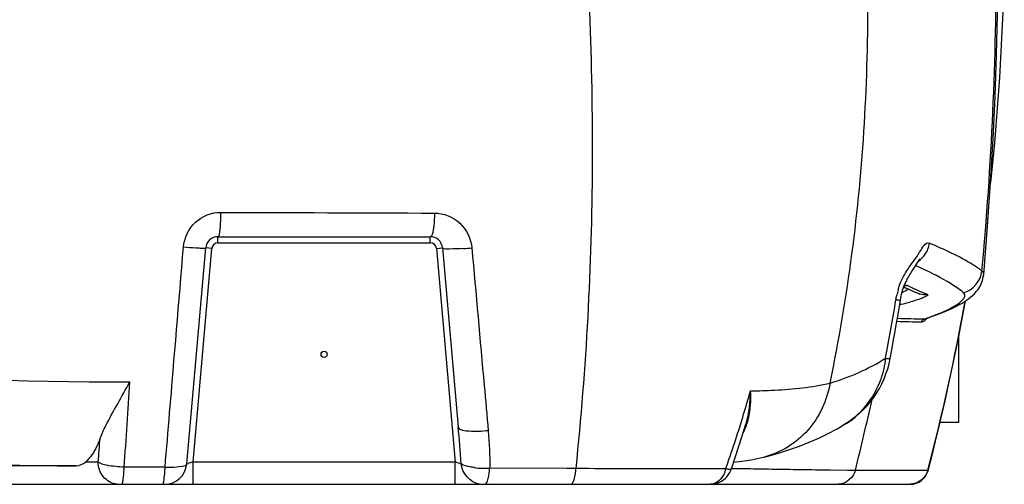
# Model space of a CAD drawing. Header units: millimetres. Extents: x 0 to 297, y 0 to 210.
# Tile 99 of 108: x 248 to 272, y 151 to 163. Entities that reach past the tile are written whole.
import ezdxf

# ---------------------------------------------------------------- set-up
doc = ezdxf.new("R2010")
doc.units = ezdxf.units.MM
doc.header["$LTSCALE"] = 16.335
doc.layers.get('0').update_dxf_attribs({"linetype": 'CONTINUOUS'})
doc.layers.add('AXES_REF', color=7, linetype='CONTINUOUS')

msp = doc.modelspace()

# ---------------------------------------------------------------- linework, layer by layer
at = {"color": 7, "linetype": 'Continuous'}
for p, q in [((271.448, 157.722), (271.519, 158.754)), ((252.883, 157.449), (258.004, 157.449)), ((252.13, 151.973), (252.586, 157.177)), ((258.302, 157.177), (258.678, 152.869)), ((271.354, 156.541), (271.354, 156.541)), ((269.425, 156.238), (269.466, 156.218)), ((269.466, 156.218), (269.53, 156.189)), ((267.943, 152.889), (267.943, 152.889)), ((265.319, 152.012), (265.519, 152.038)), ((266.05, 152.139), (266.048, 152.139)), ((249.464, 151.93), (246.386, 151.93)), ((241.708, 151.482), (269.578, 151.482))]:
    msp.add_line(p, q, dxfattribs=at)
at = {"color": 9, "linetype": 'Continuous'}
for p, q in [((252.883, 157.3), (252.883, 157.449)), ((252.883, 157.3), (258.004, 157.3)), ((258.004, 157.3), (258.004, 157.449)), ((252.284, 152.019), (252.734, 157.164)), ((252.734, 157.164), (252.586, 157.177)), ((258.153, 157.164), (258.302, 157.177)), ((258.153, 157.164), (258.603, 152.019)), ((269.519, 156.273), (269.524, 156.271)), ((269.524, 156.271), (269.581, 156.243)), ((269.524, 156.271), (269.581, 156.243)), ((269.947, 156.076), (269.996, 156.057)), ((269.948, 156.077), (269.996, 156.057)), ((249.993, 152.019), (249.685, 152.019)), ((258.603, 152.019), (252.284, 152.019)), ((252.284, 151.482), (252.284, 152.019)), ((258.603, 151.482), (258.603, 152.019)), ((251.607, 151.892), (250.617, 151.894)), ((261.297, 151.862), (259.437, 151.869)), ((261.521, 151.861), (261.297, 151.862)), ((265.13, 151.853), (264.646, 151.853)), ((265.263, 151.866), (265.299, 151.865)), ((265.299, 151.865), (265.625, 151.86)), ((265.625, 151.86), (265.658, 151.86)), ((267.648, 151.83), (268.072, 151.825)), ((268.072, 151.825), (268.258, 151.822)), ((268.258, 151.822), (268.466, 151.822)), ((268.258, 151.822), (268.466, 151.821)), ((268.466, 151.822), (269.267, 151.822)), ((269.267, 151.822), (269.387, 151.822)), ((269.267, 151.822), (269.682, 151.822)), ((269.682, 151.822), (270.007, 151.822)), ((269.682, 151.822), (269.833, 151.822))]:
    msp.add_line(p, q, dxfattribs=at)
at = {"color": 7, "linetype": 'Continuous'}
for points in [[(271.354, 156.541), (271.447, 157.701), (271.52, 158.763), (271.58, 159.805), (271.627, 160.826), (271.661, 161.827), (271.684, 162.809), (271.695, 163.769), (271.697, 164.371)], [(269.343, 155.922), (269.351, 155.971), (269.361, 156.02), (269.372, 156.068), (269.385, 156.115), (269.398, 156.16), (269.413, 156.204), (269.428, 156.246), (269.444, 156.287), (269.461, 156.326), (269.48, 156.365), (269.499, 156.403), (269.518, 156.44), (269.537, 156.475), (269.557, 156.509), (269.576, 156.541), (269.595, 156.571), (269.614, 156.6), (269.632, 156.628), (269.649, 156.656), (269.667, 156.683), (269.684, 156.709), (269.701, 156.735), (269.718, 156.761), (269.734, 156.786), (269.749, 156.81), (269.763, 156.834)], [(269.763, 156.834), (269.789, 156.874), (269.799, 156.891), (269.808, 156.904), (269.813, 156.913)], [(269.947, 155.469), (270, 155.488), (270.097, 155.523), (270.189, 155.557), (270.276, 155.591), (270.359, 155.624), (270.438, 155.657), (270.513, 155.689), (270.583, 155.721), (270.65, 155.754), (270.713, 155.786), (270.774, 155.818), (270.831, 155.85), (270.885, 155.883), (270.937, 155.918), (270.987, 155.953), (271.036, 155.991), (271.083, 156.031), (271.129, 156.075), (271.174, 156.125), (271.217, 156.18), (271.258, 156.243), (271.294, 156.313), (271.324, 156.392), (271.345, 156.479), (271.354, 156.541)], [(271.345, 156.48), (271.346, 156.48), (271.354, 156.541)], [(269.53, 156.189), (269.594, 156.16), (269.658, 156.132), (269.722, 156.105), (269.787, 156.078), (269.814, 156.067)], [(269.099, 154.516), (269.138, 154.722), (269.174, 154.923), (269.21, 155.125), (269.245, 155.326), (269.279, 155.527), (269.312, 155.729), (269.343, 155.922)], [(270.011, 151.817), (270.115, 152.219), (270.272, 152.857), (270.422, 153.495), (270.563, 154.133), (270.697, 154.772), (270.822, 155.412), (270.912, 155.901)], [(270.751, 155.048), (270.826, 155.429), (270.912, 155.901)], [(270.011, 151.817), (270.119, 152.237), (270.277, 152.874), (270.3, 152.974)], [(265.262, 151.844), (265.283, 151.905), (265.367, 152.153), (265.45, 152.402), (265.531, 152.653), (265.611, 152.905), (265.624, 152.949)], [(266.048, 152.139), (266.182, 152.172), (266.429, 152.241), (266.671, 152.317), (266.91, 152.402), (267.145, 152.495), (267.375, 152.596), (267.6, 152.704), (267.821, 152.82), (267.943, 152.889)], [(265.519, 152.038), (265.743, 152.075), (265.958, 152.118), (266.05, 152.139)], [(264.759, 151.482), (264.764, 151.482), (264.82, 151.486), (264.875, 151.495), (264.929, 151.511), (264.982, 151.532), (265.032, 151.559), (265.08, 151.592), (265.123, 151.629), (265.163, 151.671), (265.198, 151.718), (265.228, 151.767), (265.252, 151.818), (265.262, 151.844)]]:
    msp.add_lwpolyline(points, dxfattribs=at)
at = {"color": 9, "linetype": 'Continuous'}
for points in [[(269.859, 155.396), (269.862, 155.407), (269.866, 155.418), (269.872, 155.428), (269.878, 155.437), (269.886, 155.445), (269.894, 155.453), (269.904, 155.459), (269.914, 155.463), (269.925, 155.467)], [(268.466, 151.821), (268.657, 151.821), (268.832, 151.822), (268.991, 151.822), (269.136, 151.822), (269.267, 151.822)], [(269.387, 151.822), (269.495, 151.822), (269.593, 151.822), (269.682, 151.822)]]:
    msp.add_lwpolyline(points, dxfattribs=at)
at = {"color": 7, "linetype": 'Continuous'}
for centre, radius, start, end in [((218.022, 164.696), 53.829, 353.665, 4.4581), ((252.883, 157.151), 0.298, 90, 175), ((258.004, 157.151), 0.298, 5, 90), ((266.754, 154.958), 2.387, 299.8856, 349.329), ((251.595, 152.019), 0.537, 270, 355), ((269.578, 151.93), 0.447, 270, 345.3355)]:
    msp.add_arc(centre, radius, start, end, dxfattribs=at)
at = {"color": 9, "linetype": 'Continuous'}
for centre, radius, start, end in [((189.045, 164.198), 82.615, 354.7375, 0.07522), ((252.883, 157.151), 0.149, 90, 175), ((258.004, 157.151), 0.149, 5, 90), ((258.384, 163.076), 5.929, 274.0201, 276.0278), ((264.204, 144.551), 13.387, 65.4774, 65.7047), ((264.677, 145.584), 12.251, 64.7906, 65.4847), ((265.447, 147.216), 10.446, 63.9351, 64.7949), ((271.239, 155.617), 2.026, 164.1123, 167.9511), ((272.149, 161.42), 5.779, 243.6146, 244.8274), ((272.052, 161.21), 5.548, 244.8164, 247.7104), ((225.079, 163.046), 44.728, 349.0095, 350.8365), ((268.238, 160.76), 5.066, 282.4438, 282.8265), ((268.238, 160.77), 5.076, 282.804, 285.3611), ((217.794, 165.498), 53.974, 345.323, 349.7553), ((271.192, 217.657), 62.276, 268.22173, 268.77405), ((271.222, 217.062), 61.609, 268.18577, 268.79351), ((267.1, 163.547), 8.559, 289.2679, 290.2443), ((269.93, 155.514), 0.0473, 263.502, 274.1936), ((266.179, 159.016), 5.301, 286.106, 301.9773), ((176.49, 157.872), 74.368, 355.38992, 356.97537), ((235.498, 162.325), 31.428, 343.0159, 344.1319), ((204.472, 167.794), 65.755, 345.94285, 347.46553), ((235.698, 162.264), 31.219, 342.6249, 343.0151), ((218.21, 149.303), 40.625, 3.772, 5.0363), ((236.074, 162.144), 30.824, 340.9463, 342.2263), ((235.812, 162.229), 31.1, 342.2249, 342.6249), ((179.019, 158.009), 71.227, 355.1759, 355.63621), ((236.381, 162.039), 30.5, 340.4907, 340.9449), ((265.585, 154.075), 1.991, 283.5168, 284.4571), ((246.23, 152.007), 4.389, 357.7886, 358.5363), ((247.717, 152.006), 3.891, 357.4819, 358.3216), ((251.743, 154.589), 2.7, 267.0961, 268.205), ((259.314, 153.809), 1.941, 262.8009, 264.2313), ((259.334, 154.01), 2.143, 264.2398, 266.448), ((259.344, 154.156), 2.289, 266.4153, 272.308), ((257.473, 152), 1.968, 354.576, 356.161), ((259.81, 151.998), 1.717, 353.6192, 355.4084), ((264.473, 152.014), 0.677, 343.8307, 346.274), ((250.498, 151.955), 0.473, 263.5788, 269.9864), ((259.249, 151.952), 0.47, 262.3561, 269.9776)]:
    msp.add_arc(centre, radius, start, end, dxfattribs=at)
for points, knots in [([(261.521, 151.861), (261.772, 154.291), (262.04, 159.194), (261.822, 164.096), (261.652, 166.548)], [0, 0, 0, 0, 0.498452, 1, 1, 1, 1]), ([(267.649, 153.923), (268.078, 155.984), (268.623, 160.168), (268.578, 164.376), (268.492, 166.47)], [0, 0, 0, 0, 0.501236, 1, 1, 1, 1]), ([(252.051, 157.203), (252.069, 157.422), (252.274, 157.862), (252.728, 158.037), (252.947, 158.036)], [0, 0, 0, 0, 0.50114, 1, 1, 1, 1]), ([(252.947, 158.036), (252.946, 157.921), (252.942, 157.775), (252.929, 157.63), (252.925, 157.599)], [0, 0, 0, 0, 0.790901, 1, 1, 1, 1]), ([(258.106, 158.019), (258.105, 157.912), (258.099, 157.777), (258.08, 157.643), (258.075, 157.614)], [0, 0, 0, 0, 0.786, 1, 1, 1, 1]), ([(258.106, 158.019), (258.325, 158.018), (258.78, 157.839), (258.987, 157.4), (259.007, 157.18)], [0, 0, 0, 0, 0.498433, 1, 1, 1, 1]), ([(252.925, 157.599), (252.923, 157.581), (252.914, 157.532), (252.912, 157.474), (252.889, 157.452)], [0, 0, 0, 0, 0.372079, 1, 1, 1, 1]), ([(258.075, 157.614), (258.071, 157.594), (258.058, 157.54), (258.047, 157.476), (258.017, 157.454)], [0, 0, 0, 0, 0.356314, 1, 1, 1, 1]), ([(252.889, 157.452), (252.888, 157.451), (252.886, 157.45), (252.884, 157.449), (252.883, 157.449)], [0, 0, 0, 0, 0.546166, 1, 1, 1, 1]), ([(258.017, 157.454), (258.015, 157.452), (258.011, 157.45), (258.007, 157.449), (258.004, 157.449)], [0, 0, 0, 0, 0.530126, 1, 1, 1, 1]), ([(269.549, 156.705), (269.636, 156.828), (269.774, 156.979), (269.946, 157.334), (270.045, 157.292)], [0, 0, 0, 0, 0.583079, 1, 1, 1, 1]), ([(271.312, 156.62), (271.243, 156.675), (270.845, 156.943), (270.404, 157.138), (270.045, 157.292)], [0, 0, 0, 0, 0.184319, 1, 1, 1, 1]), ([(251.607, 151.892), (251.643, 152.33), (251.792, 154.1), (251.94, 155.871), (252.051, 157.203)], [0, 0, 0, 0, 0.247236, 1, 1, 1, 1]), ([(252.051, 157.203), (252.151, 157.195), (252.278, 157.185), (252.405, 157.178), (252.432, 157.177)], [0, 0, 0, 0, 0.789551, 1, 1, 1, 1]), ([(252.432, 157.177), (252.45, 157.176), (252.5, 157.174), (252.55, 157.169), (252.581, 157.175)], [0, 0, 0, 0, 0.372363, 1, 1, 1, 1]), ([(252.581, 157.175), (252.582, 157.175), (252.584, 157.175), (252.586, 157.176), (252.586, 157.177)], [0, 0, 0, 0, 0.68317, 1, 1, 1, 1]), ([(258.306, 157.17), (258.305, 157.171), (258.303, 157.173), (258.302, 157.175), (258.302, 157.177)], [0, 0, 0, 0, 0.561794, 1, 1, 1, 1]), ([(258.8, 157.162), (258.69, 157.154), (258.533, 157.161), (258.351, 157.139), (258.306, 157.17)], [0, 0, 0, 0, 0.670783, 1, 1, 1, 1]), ([(259.007, 157.18), (259.106, 156.073), (259.238, 154.605), (259.369, 153.136), (259.402, 152.774)], [0, 0, 0, 0, 0.753324, 1, 1, 1, 1]), ([(269.29, 156.172), (269.307, 156.231), (269.371, 156.419), (269.471, 156.593), (269.549, 156.705)], [0, 0, 0, 0, 0.311174, 1, 1, 1, 1]), ([(270.869, 156.097), (270.821, 156.139), (270.561, 156.334), (270.271, 156.486), (270.037, 156.6)], [0, 0, 0, 0, 0.19721, 1, 1, 1, 1]), ([(271.354, 156.541), (271.355, 156.555), (271.348, 156.587), (271.325, 156.61), (271.312, 156.62)], [0, 0, 0, 0, 0.460094, 1, 1, 1, 1]), ([(269.524, 156.271), (269.51, 156.267), (269.48, 156.261), (269.449, 156.261), (269.434, 156.261)], [0, 0, 0, 0, 0.496712, 1, 1, 1, 1]), ([(269.442, 156.28), (269.457, 156.281), (269.483, 156.28), (269.509, 156.277), (269.519, 156.273)], [0, 0, 0, 0, 0.596137, 1, 1, 1, 1]), ([(269.996, 156.057), (270.032, 156.043), (269.884, 155.969), (269.838, 155.955), (269.804, 155.944)], [0, 0, 0, 0, 0.522588, 1, 1, 1, 1]), ([(270.186, 155.563), (270.311, 155.612), (270.522, 155.683), (270.993, 155.991), (270.869, 156.097)], [0, 0, 0, 0, 0.452928, 1, 1, 1, 1]), ([(269.236, 155.923), (269.239, 155.943), (269.246, 155.982), (269.253, 156.021), (269.257, 156.04)], [0, 0, 0, 0, 0.501378, 1, 1, 1, 1]), ([(269.341, 155.916), (269.34, 155.907), (269.286, 155.927), (269.262, 155.92), (269.236, 155.923)], [0, 0, 0, 0, 0.25411, 1, 1, 1, 1]), ([(269.33, 155.813), (269.336, 155.819), (269.342, 155.845), (269.343, 155.869), (269.342, 155.885)], [0, 0, 0, 0, 0.346352, 1, 1, 1, 1]), ([(270.062, 155.516), (270.083, 155.524), (270.124, 155.539), (270.166, 155.555), (270.186, 155.563)], [0, 0, 0, 0, 0.508348, 1, 1, 1, 1]), ([(268.986, 154.519), (268.966, 154.349), (268.825, 153.704), (268.366, 153.132), (267.943, 152.889)], [0, 0, 0, 0, 0.259387, 1, 1, 1, 1]), ([(268.986, 154.519), (269.014, 154.516), (269.041, 154.52), (269.098, 154.506), (269.099, 154.516)], [0, 0, 0, 0, 0.739674, 1, 1, 1, 1]), ([(265.729, 153.732), (265.922, 153.736), (266.565, 153.759), (267.211, 153.816), (267.649, 153.923)], [0, 0, 0, 0, 0.300184, 1, 1, 1, 1]), ([(267.649, 153.923), (267.576, 153.509), (267.218, 152.715), (266.472, 152.248), (266.082, 152.147)], [0, 0, 0, 0, 0.510964, 1, 1, 1, 1]), ([(258.684, 152.851), (258.683, 152.854), (258.68, 152.86), (258.679, 152.866), (258.678, 152.869)], [0, 0, 0, 0, 0.511151, 1, 1, 1, 1]), ([(259.402, 152.774), (259.247, 152.752), (259.028, 152.753), (258.727, 152.773), (258.684, 152.851)], [0, 0, 0, 0, 0.637352, 1, 1, 1, 1]), ([(250.617, 151.894), (250.552, 151.898), (250.342, 151.92), (250.116, 151.939), (249.993, 152.019)], [0, 0, 0, 0, 0.310262, 1, 1, 1, 1]), ([(250.445, 151.485), (250.324, 151.499), (250.081, 151.633), (249.993, 151.892), (249.993, 152.019)], [0, 0, 0, 0, 0.48978, 1, 1, 1, 1]), ([(252.284, 152.019), (252.25, 152.009), (252.229, 152.003), (252.14, 151.975), (252.164, 151.983), (252.17, 151.985)], [0, 0, 0, 0, 0.699808, 0.886045, 1, 1, 1, 1]), ([(251.598, 151.729), (251.6, 151.746), (251.602, 151.781), (251.604, 151.817), (251.605, 151.835)], [0, 0, 0, 0, 0.486716, 1, 1, 1, 1]), ([(251.754, 151.889), (251.739, 151.889), (251.707, 151.889), (251.675, 151.889), (251.659, 151.89)], [0, 0, 0, 0, 0.493999, 1, 1, 1, 1]), ([(252.13, 151.973), (252.127, 151.932), (251.951, 151.896), (251.845, 151.889), (251.754, 151.889)], [0, 0, 0, 0, 0.308948, 1, 1, 1, 1]), ([(259.071, 151.883), (259.036, 151.888), (258.926, 151.906), (258.811, 151.932), (258.747, 151.975)], [0, 0, 0, 0, 0.313991, 1, 1, 1, 1]), ([(261.387, 151.482), (261.426, 151.482), (261.493, 151.624), (261.507, 151.727), (261.516, 151.808)], [0, 0, 0, 0, 0.326534, 1, 1, 1, 1]), ([(264.646, 151.853), (264.408, 151.853), (263.366, 151.853), (262.324, 151.857), (261.521, 151.861)], [0, 0, 0, 0, 0.228938, 1, 1, 1, 1]), ([(265.122, 151.825), (265.108, 151.777), (265.047, 151.618), (264.881, 151.482), (264.759, 151.482)], [0, 0, 0, 0, 0.291694, 1, 1, 1, 1]), ([(265.262, 151.844), (265.258, 151.832), (265.195, 151.842), (265.161, 151.846), (265.13, 151.853)], [0, 0, 0, 0, 0.284771, 1, 1, 1, 1]), ([(265.658, 151.86), (265.851, 151.857), (266.514, 151.846), (267.178, 151.836), (267.648, 151.83)], [0, 0, 0, 0, 0.291006, 1, 1, 1, 1]), ([(270.007, 151.822), (270.009, 151.821), (270.011, 151.82), (270.011, 151.817), (270.011, 151.817)], [0, 0, 0, 0, 0.620778, 1, 1, 1, 1]), ([(250.561, 151.482), (250.573, 151.482), (250.587, 151.537), (250.593, 151.569), (250.597, 151.598)], [0, 0, 0, 0, 0.286982, 1, 1, 1, 1]), ([(251.544, 151.482), (251.568, 151.482), (251.58, 151.606), (251.593, 151.668), (251.598, 151.729)], [0, 0, 0, 0, 0.284802, 1, 1, 1, 1]), ([(259.318, 151.482), (259.331, 151.482), (259.361, 151.507), (259.373, 151.538), (259.381, 151.558)], [0, 0, 0, 0, 0.372606, 1, 1, 1, 1])]:
    msp.add_open_spline(points, degree=3, knots=knots, dxfattribs=at)
for points in [[(252.947, 158.036), (254.666, 158.031), (256.386, 158.025), (258.106, 158.019)], [(269.941, 157.025), (269.996, 157.103), (270.032, 157.197), (270.045, 157.292)], [(269.787, 156.87), (269.847, 156.911), (269.9, 156.965), (269.941, 157.025)], [(270.869, 156.097), (271.09, 156.156), (271.291, 156.393), (271.312, 156.62)], [(269.54, 156.184), (269.491, 156.15), (269.436, 156.123), (269.381, 156.1)], [(269.996, 156.057), (269.937, 156.041), (269.871, 156.046), (269.814, 156.068)], [(269.804, 155.944), (269.731, 155.918), (269.657, 155.896), (269.583, 155.876)], [(269.859, 155.396), (269.909, 155.395), (269.953, 155.44), (269.981, 155.481)], [(235.093, 155.157), (240.27, 154.376), (245.518, 153.943), (250.754, 153.948)], [(265.624, 152.949), (265.702, 153.201), (265.729, 153.469), (265.729, 153.732)], [(265.681, 153.069), (265.732, 153.284), (265.742, 153.511), (265.729, 153.732)], [(234.975, 152.978), (239.77, 152.301), (244.622, 151.929), (249.464, 151.93)], [(265.554, 152.724), (265.611, 152.833), (265.653, 152.95), (265.681, 153.069)], [(259.402, 152.774), (259.428, 152.473), (259.442, 152.171), (259.437, 151.869)], [(258.747, 151.975), (258.703, 151.988), (258.659, 152.003), (258.615, 152.015)], [(250.597, 151.598), (250.608, 151.677), (250.613, 151.757), (250.616, 151.837)], [(259.187, 151.487), (258.969, 151.516), (258.764, 151.757), (258.747, 151.975)], [(259.381, 151.558), (259.413, 151.639), (259.424, 151.728), (259.432, 151.814)], [(268.258, 151.822), (268.218, 151.649), (268.024, 151.482), (267.846, 151.482)], [(270.007, 151.822), (269.964, 151.645), (269.76, 151.482), (269.577, 151.482)]]:
    msp.add_open_spline(points, degree=3, dxfattribs=at)
at = {"color": 7, "linetype": 'Continuous'}
for points, knots in [([(269.934, 155.467), (269.936, 155.467), (269.94, 155.467), (269.945, 155.469), (269.947, 155.469)], [0, 0, 0, 0, 0.487082, 1, 1, 1, 1]), ([(250.039, 152.59), (250.078, 152.695), (250.301, 153.157), (250.566, 153.595), (250.754, 153.948)], [0, 0, 0, 0, 0.218489, 1, 1, 1, 1]), ([(250.039, 152.59), (250.016, 152.526), (249.93, 152.32), (249.808, 152.117), (249.685, 152.019)], [0, 0, 0, 0, 0.302558, 1, 1, 1, 1])]:
    msp.add_open_spline(points, degree=3, knots=knots, dxfattribs=at)
msp.add_open_spline([(249.464, 151.93), (249.544, 151.93), (249.623, 151.97), (249.685, 152.019)], degree=3, dxfattribs=at)
at = {"layer": 'AXES_REF', "color": 7, "linetype": 'Continuous'}
for q in [(270.751, 155.048), (270.3, 152.974)]:
    msp.add_line((270.751, 152.974), q, dxfattribs=at)
msp.add_circle((255.444, 154.615), 0.0746, dxfattribs=at)

doc.saveas('drawing.dxf')
